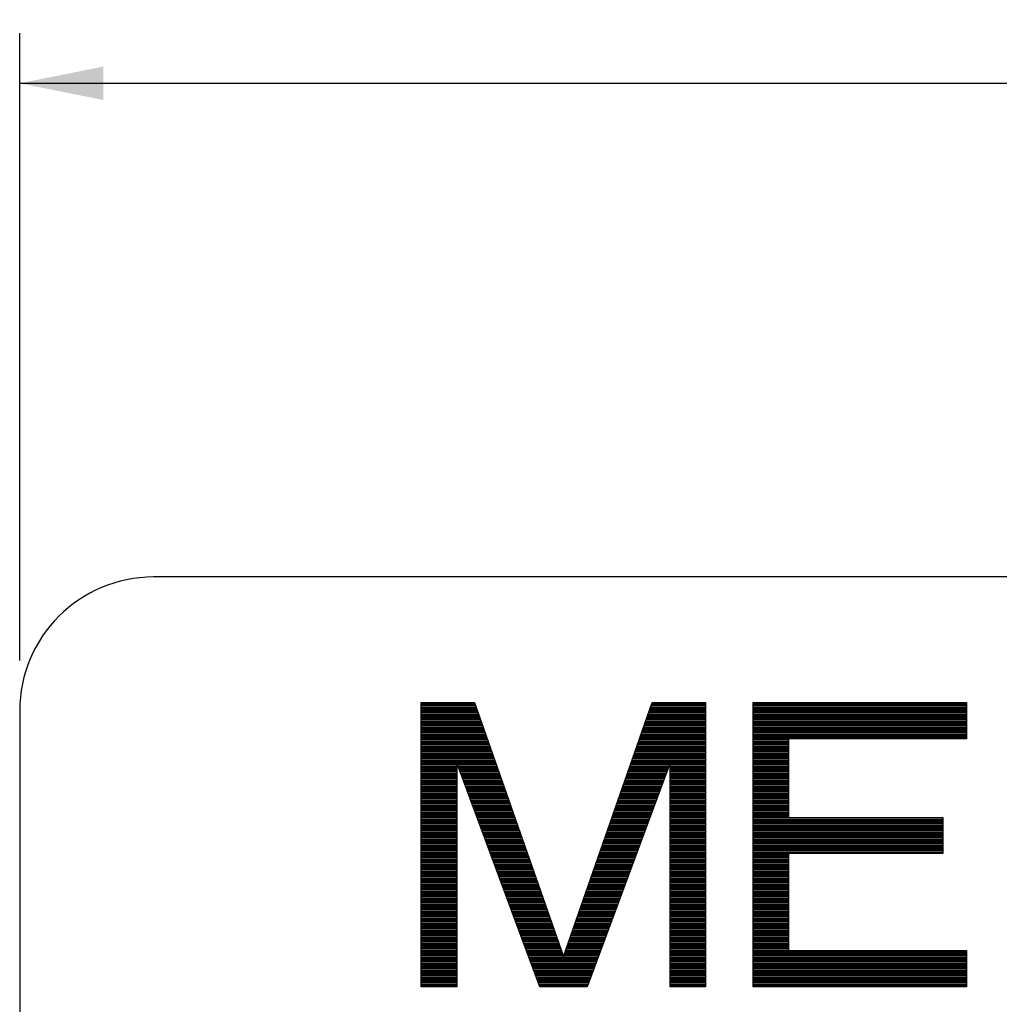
# Model space of a CAD drawing. Header units: millimetres. Extents: x 0 to 420, y -116 to 297.
# Tile 19 of 73: x 66 to 96, y 171 to 201. Entities that reach past the tile are written whole.
import ezdxf

# ---------------------------------------------------------------- set-up
doc = ezdxf.new("R2010")
doc.units = ezdxf.units.MM
doc.header["$LTSCALE"] = 23.1
doc.layers.get('0').update_dxf_attribs({"linetype": 'CONTINUOUS'})
doc.styles.get("Standard").update_dxf_attribs({"font": 'txt', "width": 0.9})
doc.dimstyles.new('DIMSTYLE_1', dxfattribs={"dimtxt": 1.5, "dimasz": 2.5, "dimexe": 1.5, "dimexo": 1.5, "dimgap": 0.375, "dimtad": 1, "dimdec": 0, "dimlfac": 0.5, "dimzin": 0, "dimdsep": 46, "dimtxsty": 'Standard', "dimblk": '_FILLED', "dimblk1": '_FILLED', "dimblk2": '_FILLED', "dimcen": 0.09, "dimazin": 0, "dimtp": 0.3, "dimtm": 0.3, "dimtfac": 1, "dimtdec": 0, "dimtofl": 0, "dimtmove": 0, "dimatfit": 3, "dimldrblk": '_FILLED', "dimfxl": 0, "dimtolj": 1, "dimtzin": 0, "dimarcsym": 0})

# ---------------------------------------------------------------- blocks, each defined once
blk = doc.blocks.new('_FILLED')
at = {"color": 0, "linetype": 'ByBlock'}
blk.add_solid([(0, 0), (-1, 0.2), (-1, -0.2)], dxfattribs=at)
blk = doc.blocks.new('*D1')
at = {"color": 2, "linetype": 'Continuous'}
for p, q in [((66.435, 181.533), (66.435, 200.295)), ((266.435, 181.533), (266.435, 200.295)), ((66.435, 198.795), (166.435, 198.795)), ((266.435, 198.795), (166.435, 198.795))]:
    blk.add_line(p, q, dxfattribs=at)
at = {"color": 2, "linetype": 'Continuous', "xscale": 2.5, "yscale": 2.5, "zscale": 2.5, "rotation": 180}
blk.add_blockref('_FILLED', (66.435, 198.795), dxfattribs=at)
at = {"color": 2, "linetype": 'Continuous', "xscale": 2.5, "yscale": 2.5, "zscale": 2.5}
blk.add_blockref('_FILLED', (266.435, 198.795), dxfattribs=at)
at = {"color": 2, "linetype": 'Continuous', "insert": (166.435, 200.67), "char_height": 1.5, "width": 4.05, "attachment_point": 2, "line_spacing_factor": 0.9}
blk.add_mtext('100', dxfattribs=at)

msp = doc.modelspace()

# ---------------------------------------------------------------- linework, layer by layer
at = {"color": 7, "linetype": 'Continuous'}
for p, q in [((262.435, 184.033), (70.435, 184.033)), ((78.435, 171.783), (78.435, 180.283)), ((78.435, 180.283), (80.028, 180.283)), ((80.028, 180.283), (82.685, 172.687)), ((82.685, 172.687), (85.341, 180.283)), ((85.341, 180.283), (86.935, 180.283)), ((86.935, 180.283), (86.935, 171.783)), ((88.351, 171.783), (88.351, 180.283)), ((88.351, 180.283), (94.726, 180.283)), ((94.726, 180.283), (94.726, 179.198)), ((66.435, 180.033), (66.435, 92.033)), ((89.414, 179.198), (89.414, 176.846)), ((94.726, 179.198), (89.414, 179.198)), ((79.497, 178.474), (79.497, 171.783)), ((81.976, 171.783), (79.497, 178.474)), ((85.872, 178.474), (83.393, 171.783)), ((85.872, 171.783), (85.872, 178.474)), ((89.414, 176.846), (94.018, 176.846)), ((94.018, 176.846), (94.018, 175.761)), ((89.414, 175.761), (89.414, 172.868)), ((94.018, 175.761), (89.414, 175.761)), ((89.414, 172.868), (94.726, 172.868)), ((94.726, 172.868), (94.726, 171.783))]:
    msp.add_line(p, q, dxfattribs=at)
at = {"color": 2, "linetype": 'Continuous'}
for p, q in [((78.435, 180.271), (80.033, 180.271)), ((78.435, 180.229), (80.047, 180.229)), ((78.435, 180.187), (80.062, 180.187)), ((85.307, 180.187), (86.935, 180.187)), ((85.322, 180.229), (86.935, 180.229)), ((85.337, 180.271), (86.935, 180.271)), ((88.351, 180.271), (94.726, 180.271)), ((88.351, 180.229), (94.726, 180.229)), ((88.351, 180.187), (94.726, 180.187)), ((78.435, 180.145), (80.077, 180.145)), ((78.435, 180.103), (80.091, 180.103)), ((78.435, 180.061), (80.106, 180.061)), ((78.435, 180.019), (80.121, 180.019)), ((78.435, 179.977), (80.135, 179.977)), ((78.435, 179.935), (80.15, 179.935)), ((78.435, 179.893), (80.165, 179.893)), ((85.204, 179.893), (86.935, 179.893)), ((85.219, 179.935), (86.935, 179.935)), ((85.234, 179.977), (86.935, 179.977)), ((85.249, 180.019), (86.935, 180.019)), ((85.263, 180.061), (86.935, 180.061)), ((85.278, 180.103), (86.935, 180.103)), ((85.293, 180.145), (86.935, 180.145)), ((88.351, 180.145), (94.726, 180.145)), ((88.351, 180.103), (94.726, 180.103)), ((88.351, 180.061), (94.726, 180.061)), ((88.351, 180.019), (94.726, 180.019)), ((88.351, 179.977), (94.726, 179.977)), ((88.351, 179.935), (94.726, 179.935)), ((88.351, 179.893), (94.726, 179.893)), ((78.435, 179.851), (80.179, 179.851)), ((78.435, 179.809), (80.194, 179.809)), ((78.435, 179.767), (80.209, 179.767)), ((78.435, 179.725), (80.223, 179.725)), ((78.435, 179.683), (80.238, 179.683)), ((78.435, 179.641), (80.253, 179.641)), ((78.435, 179.599), (80.268, 179.599)), ((85.102, 179.599), (86.935, 179.599)), ((85.116, 179.641), (86.935, 179.641)), ((85.131, 179.683), (86.935, 179.683)), ((85.146, 179.725), (86.935, 179.725)), ((85.16, 179.767), (86.935, 179.767)), ((85.175, 179.809), (86.935, 179.809)), ((85.19, 179.851), (86.935, 179.851)), ((88.351, 179.851), (94.726, 179.851)), ((88.351, 179.809), (94.726, 179.809)), ((88.351, 179.767), (94.726, 179.767)), ((88.351, 179.725), (94.726, 179.725)), ((88.351, 179.683), (94.726, 179.683)), ((88.351, 179.641), (94.726, 179.641)), ((88.351, 179.599), (94.726, 179.599)), ((78.435, 179.557), (80.282, 179.557)), ((78.435, 179.515), (80.297, 179.515)), ((78.435, 179.473), (80.312, 179.473)), ((78.435, 179.431), (80.326, 179.431)), ((78.435, 179.389), (80.341, 179.389)), ((78.435, 179.347), (80.356, 179.347)), ((78.435, 179.305), (80.37, 179.305)), ((84.999, 179.305), (86.935, 179.305)), ((85.014, 179.347), (86.935, 179.347)), ((85.028, 179.389), (86.935, 179.389)), ((85.043, 179.431), (86.935, 179.431)), ((85.058, 179.473), (86.935, 179.473)), ((85.072, 179.515), (86.935, 179.515)), ((85.087, 179.557), (86.935, 179.557)), ((88.351, 179.557), (94.726, 179.557)), ((88.351, 179.515), (94.726, 179.515)), ((88.351, 179.473), (94.726, 179.473)), ((88.351, 179.431), (94.726, 179.431)), ((88.351, 179.389), (94.726, 179.389)), ((88.351, 179.347), (94.726, 179.347)), ((88.351, 179.305), (94.726, 179.305)), ((78.435, 179.263), (80.385, 179.263)), ((78.435, 179.221), (80.4, 179.221)), ((78.435, 179.179), (80.414, 179.179)), ((78.435, 179.137), (80.429, 179.137)), ((78.435, 179.095), (80.444, 179.095)), ((78.435, 179.053), (80.458, 179.053)), ((78.435, 179.011), (80.473, 179.011)), ((84.896, 179.011), (86.935, 179.011)), ((84.911, 179.053), (86.935, 179.053)), ((84.925, 179.095), (86.935, 179.095)), ((84.94, 179.137), (86.935, 179.137)), ((84.955, 179.179), (86.935, 179.179)), ((84.969, 179.221), (86.935, 179.221)), ((84.984, 179.263), (86.935, 179.263)), ((88.351, 179.263), (94.726, 179.263)), ((88.351, 179.221), (94.726, 179.221)), ((88.351, 179.179), (89.414, 179.179)), ((88.351, 179.137), (89.414, 179.137)), ((88.351, 179.095), (89.414, 179.095)), ((88.351, 179.053), (89.414, 179.053)), ((88.351, 179.011), (89.414, 179.011)), ((78.435, 178.969), (80.488, 178.969)), ((78.435, 178.927), (80.503, 178.927)), ((78.435, 178.885), (80.517, 178.885)), ((78.435, 178.843), (80.532, 178.843)), ((78.435, 178.801), (80.547, 178.801)), ((78.435, 178.759), (80.561, 178.759)), ((78.435, 178.717), (80.576, 178.717)), ((84.793, 178.717), (86.935, 178.717)), ((84.808, 178.759), (86.935, 178.759)), ((84.823, 178.801), (86.935, 178.801)), ((84.837, 178.843), (86.935, 178.843)), ((84.852, 178.885), (86.935, 178.885)), ((84.867, 178.927), (86.935, 178.927)), ((84.881, 178.969), (86.935, 178.969)), ((88.351, 178.969), (89.414, 178.969)), ((88.351, 178.927), (89.414, 178.927)), ((88.351, 178.885), (89.414, 178.885)), ((88.351, 178.843), (89.414, 178.843)), ((88.351, 178.801), (89.414, 178.801)), ((88.351, 178.759), (89.414, 178.759)), ((88.351, 178.717), (89.414, 178.717)), ((78.435, 178.675), (80.591, 178.675)), ((78.435, 178.633), (80.605, 178.633)), ((78.435, 178.591), (80.62, 178.591)), ((78.435, 178.549), (80.635, 178.549)), ((78.435, 178.507), (80.649, 178.507)), ((78.435, 178.465), (80.664, 178.465)), ((78.435, 178.423), (79.497, 178.423)), ((79.516, 178.423), (80.679, 178.423)), ((84.69, 178.423), (85.853, 178.423)), ((84.705, 178.465), (86.935, 178.465)), ((84.72, 178.507), (86.935, 178.507)), ((84.734, 178.549), (86.935, 178.549)), ((84.749, 178.591), (86.935, 178.591)), ((84.764, 178.633), (86.935, 178.633)), ((84.779, 178.675), (86.935, 178.675)), ((85.872, 178.423), (86.935, 178.423)), ((88.351, 178.675), (89.414, 178.675)), ((88.351, 178.633), (89.414, 178.633)), ((88.351, 178.591), (89.414, 178.591)), ((88.351, 178.549), (89.414, 178.549)), ((88.351, 178.507), (89.414, 178.507)), ((88.351, 178.465), (89.414, 178.465)), ((88.351, 178.423), (89.414, 178.423)), ((78.435, 178.381), (79.497, 178.381)), ((78.435, 178.339), (79.497, 178.339)), ((78.435, 178.297), (79.497, 178.297)), ((78.435, 178.255), (79.497, 178.255)), ((78.435, 178.213), (79.497, 178.213)), ((78.435, 178.171), (79.497, 178.171)), ((78.435, 178.129), (79.497, 178.129)), ((79.532, 178.381), (80.693, 178.381)), ((79.547, 178.339), (80.708, 178.339)), ((79.563, 178.297), (80.723, 178.297)), ((79.578, 178.255), (80.738, 178.255)), ((79.594, 178.213), (80.752, 178.213)), ((79.61, 178.171), (80.767, 178.171)), ((79.625, 178.129), (80.782, 178.129)), ((84.588, 178.129), (85.744, 178.129)), ((84.602, 178.171), (85.76, 178.171)), ((84.617, 178.213), (85.775, 178.213)), ((84.632, 178.255), (85.791, 178.255)), ((84.646, 178.297), (85.806, 178.297)), ((84.661, 178.339), (85.822, 178.339)), ((84.676, 178.381), (85.837, 178.381)), ((85.872, 178.381), (86.935, 178.381)), ((85.872, 178.339), (86.935, 178.339)), ((85.872, 178.297), (86.935, 178.297)), ((85.872, 178.255), (86.935, 178.255)), ((85.872, 178.213), (86.935, 178.213)), ((85.872, 178.171), (86.935, 178.171)), ((85.872, 178.129), (86.935, 178.129)), ((88.351, 178.381), (89.414, 178.381)), ((88.351, 178.339), (89.414, 178.339)), ((88.351, 178.297), (89.414, 178.297)), ((88.351, 178.255), (89.414, 178.255)), ((88.351, 178.213), (89.414, 178.213)), ((88.351, 178.171), (89.414, 178.171)), ((88.351, 178.129), (89.414, 178.129)), ((78.435, 178.087), (79.497, 178.087)), ((78.435, 178.045), (79.497, 178.045)), ((78.435, 178.003), (79.497, 178.003)), ((78.435, 177.961), (79.497, 177.961)), ((78.435, 177.919), (79.497, 177.919)), ((78.435, 177.877), (79.497, 177.877)), ((78.435, 177.835), (79.497, 177.835)), ((79.641, 178.087), (80.796, 178.087)), ((79.656, 178.045), (80.811, 178.045)), ((79.672, 178.003), (80.826, 178.003)), ((79.687, 177.961), (80.84, 177.961)), ((79.703, 177.919), (80.855, 177.919)), ((79.718, 177.877), (80.87, 177.877)), ((79.734, 177.835), (80.884, 177.835)), ((84.485, 177.835), (85.635, 177.835)), ((84.499, 177.877), (85.651, 177.877)), ((84.514, 177.919), (85.666, 177.919)), ((84.529, 177.961), (85.682, 177.961)), ((84.544, 178.003), (85.697, 178.003)), ((84.558, 178.045), (85.713, 178.045)), ((84.573, 178.087), (85.729, 178.087)), ((85.872, 178.087), (86.935, 178.087)), ((85.872, 178.045), (86.935, 178.045)), ((85.872, 178.003), (86.935, 178.003)), ((85.872, 177.961), (86.935, 177.961)), ((85.872, 177.919), (86.935, 177.919)), ((85.872, 177.877), (86.935, 177.877)), ((85.872, 177.835), (86.935, 177.835)), ((88.351, 178.087), (89.414, 178.087)), ((88.351, 178.045), (89.414, 178.045)), ((88.351, 178.003), (89.414, 178.003)), ((88.351, 177.961), (89.414, 177.961)), ((88.351, 177.919), (89.414, 177.919)), ((88.351, 177.877), (89.414, 177.877)), ((88.351, 177.835), (89.414, 177.835)), ((78.435, 177.793), (79.497, 177.793)), ((78.435, 177.751), (79.497, 177.751)), ((78.435, 177.709), (79.497, 177.709)), ((78.435, 177.667), (79.497, 177.667)), ((78.435, 177.625), (79.497, 177.625)), ((78.435, 177.583), (79.497, 177.583)), ((78.435, 177.541), (79.497, 177.541)), ((79.75, 177.793), (80.899, 177.793)), ((79.765, 177.751), (80.914, 177.751)), ((79.781, 177.709), (80.928, 177.709)), ((79.796, 177.667), (80.943, 177.667)), ((79.812, 177.625), (80.958, 177.625)), ((79.827, 177.583), (80.973, 177.583)), ((79.843, 177.541), (80.987, 177.541)), ((84.382, 177.541), (85.526, 177.541)), ((84.397, 177.583), (85.542, 177.583)), ((84.411, 177.625), (85.557, 177.625)), ((84.426, 177.667), (85.573, 177.667)), ((84.441, 177.709), (85.588, 177.709)), ((84.455, 177.751), (85.604, 177.751)), ((84.47, 177.793), (85.62, 177.793)), ((85.872, 177.793), (86.935, 177.793)), ((85.872, 177.751), (86.935, 177.751)), ((85.872, 177.709), (86.935, 177.709)), ((85.872, 177.667), (86.935, 177.667)), ((85.872, 177.625), (86.935, 177.625)), ((85.872, 177.583), (86.935, 177.583)), ((85.872, 177.541), (86.935, 177.541)), ((88.351, 177.793), (89.414, 177.793)), ((88.351, 177.751), (89.414, 177.751)), ((88.351, 177.709), (89.414, 177.709)), ((88.351, 177.667), (89.414, 177.667)), ((88.351, 177.625), (89.414, 177.625)), ((88.351, 177.583), (89.414, 177.583)), ((88.351, 177.541), (89.414, 177.541)), ((78.435, 177.499), (79.497, 177.499)), ((78.435, 177.457), (79.497, 177.457)), ((78.435, 177.415), (79.497, 177.415)), ((78.435, 177.373), (79.497, 177.373)), ((78.435, 177.331), (79.497, 177.331)), ((78.435, 177.289), (79.497, 177.289)), ((78.435, 177.247), (79.497, 177.247)), ((79.859, 177.499), (81.002, 177.499)), ((79.874, 177.457), (81.017, 177.457)), ((79.89, 177.415), (81.031, 177.415)), ((79.905, 177.373), (81.046, 177.373)), ((79.921, 177.331), (81.061, 177.331)), ((79.936, 177.289), (81.075, 177.289)), ((79.952, 177.247), (81.09, 177.247)), ((84.279, 177.247), (85.417, 177.247)), ((84.294, 177.289), (85.433, 177.289)), ((84.309, 177.331), (85.448, 177.331)), ((84.323, 177.373), (85.464, 177.373)), ((84.338, 177.415), (85.48, 177.415)), ((84.353, 177.457), (85.495, 177.457)), ((84.367, 177.499), (85.511, 177.499)), ((85.872, 177.499), (86.935, 177.499)), ((85.872, 177.457), (86.935, 177.457)), ((85.872, 177.415), (86.935, 177.415)), ((85.872, 177.373), (86.935, 177.373)), ((85.872, 177.331), (86.935, 177.331)), ((85.872, 177.289), (86.935, 177.289)), ((85.872, 177.247), (86.935, 177.247)), ((88.351, 177.499), (89.414, 177.499)), ((88.351, 177.457), (89.414, 177.457)), ((88.351, 177.415), (89.414, 177.415)), ((88.351, 177.373), (89.414, 177.373)), ((88.351, 177.331), (89.414, 177.331)), ((88.351, 177.289), (89.414, 177.289)), ((88.351, 177.247), (89.414, 177.247)), ((78.435, 177.205), (79.497, 177.205)), ((78.435, 177.163), (79.497, 177.163)), ((78.435, 177.121), (79.497, 177.121)), ((78.435, 177.079), (79.497, 177.079)), ((78.435, 177.037), (79.497, 177.037)), ((78.435, 176.995), (79.497, 176.995)), ((78.435, 176.953), (79.497, 176.953)), ((79.967, 177.205), (81.105, 177.205)), ((79.983, 177.163), (81.119, 177.163)), ((79.999, 177.121), (81.134, 177.121)), ((80.014, 177.079), (81.149, 177.079)), ((80.03, 177.037), (81.163, 177.037)), ((80.045, 176.995), (81.178, 176.995)), ((80.061, 176.953), (81.193, 176.953)), ((84.176, 176.953), (85.308, 176.953)), ((84.191, 176.995), (85.324, 176.995)), ((84.206, 177.037), (85.34, 177.037)), ((84.22, 177.079), (85.355, 177.079)), ((84.235, 177.121), (85.371, 177.121)), ((84.25, 177.163), (85.386, 177.163)), ((84.264, 177.205), (85.402, 177.205)), ((85.872, 177.205), (86.935, 177.205)), ((85.872, 177.163), (86.935, 177.163)), ((85.872, 177.121), (86.935, 177.121)), ((85.872, 177.079), (86.935, 177.079)), ((85.872, 177.037), (86.935, 177.037)), ((85.872, 176.995), (86.935, 176.995)), ((85.872, 176.953), (86.935, 176.953)), ((88.351, 177.205), (89.414, 177.205)), ((88.351, 177.163), (89.414, 177.163)), ((88.351, 177.121), (89.414, 177.121)), ((88.351, 177.079), (89.414, 177.079)), ((88.351, 177.037), (89.414, 177.037)), ((88.351, 176.995), (89.414, 176.995)), ((88.351, 176.953), (89.414, 176.953)), ((78.435, 176.911), (79.497, 176.911)), ((78.435, 176.869), (79.497, 176.869)), ((78.435, 176.827), (79.497, 176.827)), ((78.435, 176.785), (79.497, 176.785)), ((78.435, 176.743), (79.497, 176.743)), ((78.435, 176.701), (79.497, 176.701)), ((78.435, 176.659), (79.497, 176.659)), ((80.076, 176.911), (81.208, 176.911)), ((80.092, 176.869), (81.222, 176.869)), ((80.107, 176.827), (81.237, 176.827)), ((80.123, 176.785), (81.252, 176.785)), ((80.139, 176.743), (81.266, 176.743)), ((80.154, 176.701), (81.281, 176.701)), ((80.17, 176.659), (81.296, 176.659)), ((84.074, 176.659), (85.199, 176.659)), ((84.088, 176.701), (85.215, 176.701)), ((84.103, 176.743), (85.231, 176.743)), ((84.118, 176.785), (85.246, 176.785)), ((84.132, 176.827), (85.262, 176.827)), ((84.147, 176.869), (85.277, 176.869)), ((84.162, 176.911), (85.293, 176.911)), ((85.872, 176.911), (86.935, 176.911)), ((85.872, 176.869), (86.935, 176.869)), ((85.872, 176.827), (86.935, 176.827)), ((85.872, 176.785), (86.935, 176.785)), ((85.872, 176.743), (86.935, 176.743)), ((85.872, 176.701), (86.935, 176.701)), ((85.872, 176.659), (86.935, 176.659)), ((88.351, 176.911), (89.414, 176.911)), ((88.351, 176.869), (89.414, 176.869)), ((88.351, 176.827), (94.018, 176.827)), ((88.351, 176.785), (94.018, 176.785)), ((88.351, 176.743), (94.018, 176.743)), ((88.351, 176.701), (94.018, 176.701)), ((88.351, 176.659), (94.018, 176.659)), ((78.435, 176.617), (79.497, 176.617)), ((78.435, 176.575), (79.497, 176.575)), ((78.435, 176.533), (79.497, 176.533)), ((78.435, 176.491), (79.497, 176.491)), ((78.435, 176.449), (79.497, 176.449)), ((78.435, 176.407), (79.497, 176.407)), ((78.435, 176.365), (79.497, 176.365)), ((80.185, 176.617), (81.31, 176.617)), ((80.201, 176.575), (81.325, 176.575)), ((80.216, 176.533), (81.34, 176.533)), ((80.232, 176.491), (81.354, 176.491)), ((80.248, 176.449), (81.369, 176.449)), ((80.263, 176.407), (81.384, 176.407)), ((80.279, 176.365), (81.398, 176.365)), ((83.971, 176.365), (85.091, 176.365)), ((83.985, 176.407), (85.106, 176.407)), ((84, 176.449), (85.122, 176.449)), ((84.015, 176.491), (85.137, 176.491)), ((84.029, 176.533), (85.153, 176.533)), ((84.044, 176.575), (85.168, 176.575)), ((84.059, 176.617), (85.184, 176.617)), ((85.872, 176.617), (86.935, 176.617)), ((85.872, 176.575), (86.935, 176.575)), ((85.872, 176.533), (86.935, 176.533)), ((85.872, 176.491), (86.935, 176.491)), ((85.872, 176.449), (86.935, 176.449)), ((85.872, 176.407), (86.935, 176.407)), ((85.872, 176.365), (86.935, 176.365)), ((88.351, 176.617), (94.018, 176.617)), ((88.351, 176.575), (94.018, 176.575)), ((88.351, 176.533), (94.018, 176.533)), ((88.351, 176.491), (94.018, 176.491)), ((88.351, 176.449), (94.018, 176.449)), ((88.351, 176.407), (94.018, 176.407)), ((88.351, 176.365), (94.018, 176.365)), ((78.435, 176.323), (79.497, 176.323)), ((78.435, 176.281), (79.497, 176.281)), ((78.435, 176.239), (79.497, 176.239)), ((78.435, 176.197), (79.497, 176.197)), ((78.435, 176.155), (79.497, 176.155)), ((78.435, 176.113), (79.497, 176.113)), ((78.435, 176.071), (79.497, 176.071)), ((80.294, 176.323), (81.413, 176.323)), ((80.31, 176.281), (81.428, 176.281)), ((80.325, 176.239), (81.443, 176.239)), ((80.341, 176.197), (81.457, 176.197)), ((80.356, 176.155), (81.472, 176.155)), ((80.372, 176.113), (81.487, 176.113)), ((80.388, 176.071), (81.501, 176.071)), ((83.868, 176.071), (84.982, 176.071)), ((83.883, 176.113), (84.997, 176.113)), ((83.897, 176.155), (85.013, 176.155)), ((83.912, 176.197), (85.028, 176.197)), ((83.927, 176.239), (85.044, 176.239)), ((83.941, 176.281), (85.059, 176.281)), ((83.956, 176.323), (85.075, 176.323)), ((85.872, 176.323), (86.935, 176.323)), ((85.872, 176.281), (86.935, 176.281)), ((85.872, 176.239), (86.935, 176.239)), ((85.872, 176.197), (86.935, 176.197)), ((85.872, 176.155), (86.935, 176.155)), ((85.872, 176.113), (86.935, 176.113)), ((85.872, 176.071), (86.935, 176.071)), ((88.351, 176.323), (94.018, 176.323)), ((88.351, 176.281), (94.018, 176.281)), ((88.351, 176.239), (94.018, 176.239)), ((88.351, 176.197), (94.018, 176.197)), ((88.351, 176.155), (94.018, 176.155)), ((88.351, 176.113), (94.018, 176.113)), ((88.351, 176.071), (94.018, 176.071)), ((78.435, 176.029), (79.497, 176.029)), ((78.435, 175.987), (79.497, 175.987)), ((78.435, 175.945), (79.497, 175.945)), ((78.435, 175.903), (79.497, 175.903)), ((78.435, 175.861), (79.497, 175.861)), ((78.435, 175.819), (79.497, 175.819)), ((78.435, 175.777), (79.497, 175.777)), ((80.403, 176.029), (81.516, 176.029)), ((80.419, 175.987), (81.531, 175.987)), ((80.434, 175.945), (81.545, 175.945)), ((80.45, 175.903), (81.56, 175.903)), ((80.465, 175.861), (81.575, 175.861)), ((80.481, 175.819), (81.589, 175.819)), ((80.497, 175.777), (81.604, 175.777)), ((83.765, 175.777), (84.873, 175.777)), ((83.78, 175.819), (84.888, 175.819)), ((83.794, 175.861), (84.904, 175.861)), ((83.809, 175.903), (84.919, 175.903)), ((83.824, 175.945), (84.935, 175.945)), ((83.839, 175.987), (84.95, 175.987)), ((83.853, 176.029), (84.966, 176.029)), ((85.872, 176.029), (86.935, 176.029)), ((85.872, 175.987), (86.935, 175.987)), ((85.872, 175.945), (86.935, 175.945)), ((85.872, 175.903), (86.935, 175.903)), ((85.872, 175.861), (86.935, 175.861)), ((85.872, 175.819), (86.935, 175.819)), ((85.872, 175.777), (86.935, 175.777)), ((88.351, 176.029), (94.018, 176.029)), ((88.351, 175.987), (94.018, 175.987)), ((88.351, 175.945), (94.018, 175.945)), ((88.351, 175.903), (94.018, 175.903)), ((88.351, 175.861), (94.018, 175.861)), ((88.351, 175.819), (94.018, 175.819)), ((88.351, 175.777), (94.018, 175.777)), ((78.435, 175.735), (79.497, 175.735)), ((78.435, 175.693), (79.497, 175.693)), ((78.435, 175.651), (79.497, 175.651)), ((78.435, 175.609), (79.497, 175.609)), ((78.435, 175.567), (79.497, 175.567)), ((78.435, 175.525), (79.497, 175.525)), ((78.435, 175.483), (79.497, 175.483)), ((80.512, 175.735), (81.619, 175.735)), ((80.528, 175.693), (81.633, 175.693)), ((80.543, 175.651), (81.648, 175.651)), ((80.559, 175.609), (81.663, 175.609)), ((80.574, 175.567), (81.678, 175.567)), ((80.59, 175.525), (81.692, 175.525)), ((80.605, 175.483), (81.707, 175.483)), ((83.662, 175.483), (84.764, 175.483)), ((83.677, 175.525), (84.779, 175.525)), ((83.692, 175.567), (84.795, 175.567)), ((83.706, 175.609), (84.81, 175.609)), ((83.721, 175.651), (84.826, 175.651)), ((83.736, 175.693), (84.842, 175.693)), ((83.75, 175.735), (84.857, 175.735)), ((85.872, 175.735), (86.935, 175.735)), ((85.872, 175.693), (86.935, 175.693)), ((85.872, 175.651), (86.935, 175.651)), ((85.872, 175.609), (86.935, 175.609)), ((85.872, 175.567), (86.935, 175.567)), ((85.872, 175.525), (86.935, 175.525)), ((85.872, 175.483), (86.935, 175.483)), ((88.351, 175.735), (89.414, 175.735)), ((88.351, 175.693), (89.414, 175.693)), ((88.351, 175.651), (89.414, 175.651)), ((88.351, 175.609), (89.414, 175.609)), ((88.351, 175.567), (89.414, 175.567)), ((88.351, 175.525), (89.414, 175.525)), ((88.351, 175.483), (89.414, 175.483)), ((78.435, 175.441), (79.497, 175.441)), ((78.435, 175.399), (79.497, 175.399)), ((78.435, 175.357), (79.497, 175.357)), ((78.435, 175.315), (79.497, 175.315)), ((78.435, 175.273), (79.497, 175.273)), ((78.435, 175.231), (79.497, 175.231)), ((78.435, 175.189), (79.497, 175.189)), ((80.621, 175.441), (81.722, 175.441)), ((80.637, 175.399), (81.736, 175.399)), ((80.652, 175.357), (81.751, 175.357)), ((80.668, 175.315), (81.766, 175.315)), ((80.683, 175.273), (81.78, 175.273)), ((80.699, 175.231), (81.795, 175.231)), ((80.714, 175.189), (81.81, 175.189)), ((83.559, 175.189), (84.655, 175.189)), ((83.574, 175.231), (84.67, 175.231)), ((83.589, 175.273), (84.686, 175.273)), ((83.604, 175.315), (84.702, 175.315)), ((83.618, 175.357), (84.717, 175.357)), ((83.633, 175.399), (84.733, 175.399)), ((83.648, 175.441), (84.748, 175.441)), ((85.872, 175.441), (86.935, 175.441)), ((85.872, 175.399), (86.935, 175.399)), ((85.872, 175.357), (86.935, 175.357)), ((85.872, 175.315), (86.935, 175.315)), ((85.872, 175.273), (86.935, 175.273)), ((85.872, 175.231), (86.935, 175.231)), ((85.872, 175.189), (86.935, 175.189)), ((88.351, 175.441), (89.414, 175.441)), ((88.351, 175.399), (89.414, 175.399)), ((88.351, 175.357), (89.414, 175.357)), ((88.351, 175.315), (89.414, 175.315)), ((88.351, 175.273), (89.414, 175.273)), ((88.351, 175.231), (89.414, 175.231)), ((88.351, 175.189), (89.414, 175.189)), ((78.435, 175.147), (79.497, 175.147)), ((78.435, 175.105), (79.497, 175.105)), ((78.435, 175.063), (79.497, 175.063)), ((78.435, 175.021), (79.497, 175.021)), ((78.435, 174.979), (79.497, 174.979)), ((78.435, 174.937), (79.497, 174.937)), ((78.435, 174.895), (79.497, 174.895)), ((80.73, 175.147), (81.824, 175.147)), ((80.745, 175.105), (81.839, 175.105)), ((80.761, 175.063), (81.854, 175.063)), ((80.777, 175.021), (81.868, 175.021)), ((80.792, 174.979), (81.883, 174.979)), ((80.808, 174.937), (81.898, 174.937)), ((80.823, 174.895), (81.913, 174.895)), ((83.457, 174.895), (84.546, 174.895)), ((83.471, 174.937), (84.561, 174.937)), ((83.486, 174.979), (84.577, 174.979)), ((83.501, 175.021), (84.593, 175.021)), ((83.515, 175.063), (84.608, 175.063)), ((83.53, 175.105), (84.624, 175.105)), ((83.545, 175.147), (84.639, 175.147)), ((85.872, 175.147), (86.935, 175.147)), ((85.872, 175.105), (86.935, 175.105)), ((85.872, 175.063), (86.935, 175.063)), ((85.872, 175.021), (86.935, 175.021)), ((85.872, 174.979), (86.935, 174.979)), ((85.872, 174.937), (86.935, 174.937)), ((85.872, 174.895), (86.935, 174.895)), ((88.351, 175.147), (89.414, 175.147)), ((88.351, 175.105), (89.414, 175.105)), ((88.351, 175.063), (89.414, 175.063)), ((88.351, 175.021), (89.414, 175.021)), ((88.351, 174.979), (89.414, 174.979)), ((88.351, 174.937), (89.414, 174.937)), ((88.351, 174.895), (89.414, 174.895)), ((78.435, 174.853), (79.497, 174.853)), ((78.435, 174.811), (79.497, 174.811)), ((78.435, 174.769), (79.497, 174.769)), ((78.435, 174.727), (79.497, 174.727)), ((78.435, 174.685), (79.497, 174.685)), ((78.435, 174.643), (79.497, 174.643)), ((78.435, 174.601), (79.497, 174.601)), ((80.839, 174.853), (81.927, 174.853)), ((80.854, 174.811), (81.942, 174.811)), ((80.87, 174.769), (81.957, 174.769)), ((80.886, 174.727), (81.971, 174.727)), ((80.901, 174.685), (81.986, 174.685)), ((80.917, 174.643), (82.001, 174.643)), ((80.932, 174.601), (82.015, 174.601)), ((83.354, 174.601), (84.437, 174.601)), ((83.369, 174.643), (84.453, 174.643)), ((83.383, 174.685), (84.468, 174.685)), ((83.398, 174.727), (84.484, 174.727)), ((83.413, 174.769), (84.499, 174.769)), ((83.427, 174.811), (84.515, 174.811)), ((83.442, 174.853), (84.53, 174.853)), ((85.872, 174.853), (86.935, 174.853)), ((85.872, 174.811), (86.935, 174.811)), ((85.872, 174.769), (86.935, 174.769)), ((85.872, 174.727), (86.935, 174.727)), ((85.872, 174.685), (86.935, 174.685)), ((85.872, 174.643), (86.935, 174.643)), ((85.872, 174.601), (86.935, 174.601)), ((88.351, 174.853), (89.414, 174.853)), ((88.351, 174.811), (89.414, 174.811)), ((88.351, 174.769), (89.414, 174.769)), ((88.351, 174.727), (89.414, 174.727)), ((88.351, 174.685), (89.414, 174.685)), ((88.351, 174.643), (89.414, 174.643)), ((88.351, 174.601), (89.414, 174.601)), ((78.435, 174.559), (79.497, 174.559)), ((78.435, 174.517), (79.497, 174.517)), ((78.435, 174.475), (79.497, 174.475)), ((78.435, 174.433), (79.497, 174.433)), ((78.435, 174.391), (79.497, 174.391)), ((78.435, 174.349), (79.497, 174.349)), ((78.435, 174.307), (79.497, 174.307)), ((80.948, 174.559), (82.03, 174.559)), ((80.963, 174.517), (82.045, 174.517)), ((80.979, 174.475), (82.059, 174.475)), ((80.994, 174.433), (82.074, 174.433)), ((81.01, 174.391), (82.089, 174.391)), ((81.026, 174.349), (82.103, 174.349)), ((81.041, 174.307), (82.118, 174.307)), ((83.251, 174.307), (84.328, 174.307)), ((83.266, 174.349), (84.344, 174.349)), ((83.28, 174.391), (84.359, 174.391)), ((83.295, 174.433), (84.375, 174.433)), ((83.31, 174.475), (84.39, 174.475)), ((83.324, 174.517), (84.406, 174.517)), ((83.339, 174.559), (84.421, 174.559)), ((85.872, 174.559), (86.935, 174.559)), ((85.872, 174.517), (86.935, 174.517)), ((85.872, 174.475), (86.935, 174.475)), ((85.872, 174.433), (86.935, 174.433)), ((85.872, 174.391), (86.935, 174.391)), ((85.872, 174.349), (86.935, 174.349)), ((85.872, 174.307), (86.935, 174.307)), ((88.351, 174.559), (89.414, 174.559)), ((88.351, 174.517), (89.414, 174.517)), ((88.351, 174.475), (89.414, 174.475)), ((88.351, 174.433), (89.414, 174.433)), ((88.351, 174.391), (89.414, 174.391)), ((88.351, 174.349), (89.414, 174.349)), ((88.351, 174.307), (89.414, 174.307)), ((78.435, 174.265), (79.497, 174.265)), ((78.435, 174.223), (79.497, 174.223)), ((78.435, 174.181), (79.497, 174.181)), ((78.435, 174.139), (79.497, 174.139)), ((78.435, 174.097), (79.497, 174.097)), ((78.435, 174.055), (79.497, 174.055)), ((78.435, 174.013), (79.497, 174.013)), ((81.057, 174.265), (82.133, 174.265)), ((81.072, 174.223), (82.148, 174.223)), ((81.088, 174.181), (82.162, 174.181)), ((81.103, 174.139), (82.177, 174.139)), ((81.119, 174.097), (82.192, 174.097)), ((81.135, 174.055), (82.206, 174.055)), ((81.15, 174.013), (82.221, 174.013)), ((83.148, 174.013), (84.219, 174.013)), ((83.163, 174.055), (84.235, 174.055)), ((83.178, 174.097), (84.25, 174.097)), ((83.192, 174.139), (84.266, 174.139)), ((83.207, 174.181), (84.281, 174.181)), ((83.222, 174.223), (84.297, 174.223)), ((83.236, 174.265), (84.313, 174.265)), ((85.872, 174.265), (86.935, 174.265)), ((85.872, 174.223), (86.935, 174.223)), ((85.872, 174.181), (86.935, 174.181)), ((85.872, 174.139), (86.935, 174.139)), ((85.872, 174.097), (86.935, 174.097)), ((85.872, 174.055), (86.935, 174.055)), ((85.872, 174.013), (86.935, 174.013)), ((88.351, 174.265), (89.414, 174.265)), ((88.351, 174.223), (89.414, 174.223)), ((88.351, 174.181), (89.414, 174.181)), ((88.351, 174.139), (89.414, 174.139)), ((88.351, 174.097), (89.414, 174.097)), ((88.351, 174.055), (89.414, 174.055)), ((88.351, 174.013), (89.414, 174.013)), ((78.435, 173.971), (79.497, 173.971)), ((78.435, 173.929), (79.497, 173.929)), ((78.435, 173.887), (79.497, 173.887)), ((78.435, 173.845), (79.497, 173.845)), ((78.435, 173.803), (79.497, 173.803)), ((78.435, 173.761), (79.497, 173.761)), ((78.435, 173.719), (79.497, 173.719)), ((81.166, 173.971), (82.236, 173.971)), ((81.181, 173.929), (82.25, 173.929)), ((81.197, 173.887), (82.265, 173.887)), ((81.212, 173.845), (82.28, 173.845)), ((81.228, 173.803), (82.294, 173.803)), ((81.243, 173.761), (82.309, 173.761)), ((81.259, 173.719), (82.324, 173.719)), ((83.045, 173.719), (84.11, 173.719)), ((83.06, 173.761), (84.126, 173.761)), ((83.075, 173.803), (84.141, 173.803)), ((83.089, 173.845), (84.157, 173.845)), ((83.104, 173.887), (84.172, 173.887)), ((83.119, 173.929), (84.188, 173.929)), ((83.134, 173.971), (84.204, 173.971)), ((85.872, 173.971), (86.935, 173.971)), ((85.872, 173.929), (86.935, 173.929)), ((85.872, 173.887), (86.935, 173.887)), ((85.872, 173.845), (86.935, 173.845)), ((85.872, 173.803), (86.935, 173.803)), ((85.872, 173.761), (86.935, 173.761)), ((85.872, 173.719), (86.935, 173.719)), ((88.351, 173.971), (89.414, 173.971)), ((88.351, 173.929), (89.414, 173.929)), ((88.351, 173.887), (89.414, 173.887)), ((88.351, 173.845), (89.414, 173.845)), ((88.351, 173.803), (89.414, 173.803)), ((88.351, 173.761), (89.414, 173.761)), ((88.351, 173.719), (89.414, 173.719)), ((78.435, 173.677), (79.497, 173.677)), ((78.435, 173.635), (79.497, 173.635)), ((78.435, 173.593), (79.497, 173.593)), ((78.435, 173.551), (79.497, 173.551)), ((78.435, 173.509), (79.497, 173.509)), ((78.435, 173.467), (79.497, 173.467)), ((78.435, 173.425), (79.497, 173.425)), ((81.275, 173.677), (82.338, 173.677)), ((81.29, 173.635), (82.353, 173.635)), ((81.306, 173.593), (82.368, 173.593)), ((81.321, 173.551), (82.383, 173.551)), ((81.337, 173.509), (82.397, 173.509)), ((81.352, 173.467), (82.412, 173.467)), ((81.368, 173.425), (82.427, 173.425)), ((82.943, 173.425), (84.001, 173.425)), ((82.957, 173.467), (84.017, 173.467)), ((82.972, 173.509), (84.032, 173.509)), ((82.987, 173.551), (84.048, 173.551)), ((83.001, 173.593), (84.064, 173.593)), ((83.016, 173.635), (84.079, 173.635)), ((83.031, 173.677), (84.095, 173.677)), ((85.872, 173.677), (86.935, 173.677)), ((85.872, 173.635), (86.935, 173.635)), ((85.872, 173.593), (86.935, 173.593)), ((85.872, 173.551), (86.935, 173.551)), ((85.872, 173.509), (86.935, 173.509)), ((85.872, 173.467), (86.935, 173.467)), ((85.872, 173.425), (86.935, 173.425)), ((88.351, 173.677), (89.414, 173.677)), ((88.351, 173.635), (89.414, 173.635)), ((88.351, 173.593), (89.414, 173.593)), ((88.351, 173.551), (89.414, 173.551)), ((88.351, 173.509), (89.414, 173.509)), ((88.351, 173.467), (89.414, 173.467)), ((88.351, 173.425), (89.414, 173.425)), ((78.435, 173.383), (79.497, 173.383)), ((78.435, 173.341), (79.497, 173.341)), ((78.435, 173.299), (79.497, 173.299)), ((78.435, 173.257), (79.497, 173.257)), ((78.435, 173.215), (79.497, 173.215)), ((78.435, 173.173), (79.497, 173.173)), ((78.435, 173.131), (79.497, 173.131)), ((81.383, 173.383), (82.441, 173.383)), ((81.399, 173.341), (82.456, 173.341)), ((81.415, 173.299), (82.471, 173.299)), ((81.43, 173.257), (82.485, 173.257)), ((81.446, 173.215), (82.5, 173.215)), ((81.461, 173.173), (82.515, 173.173)), ((81.477, 173.131), (82.529, 173.131)), ((82.84, 173.131), (83.892, 173.131)), ((82.854, 173.173), (83.908, 173.173)), ((82.869, 173.215), (83.923, 173.215)), ((82.884, 173.257), (83.939, 173.257)), ((82.899, 173.299), (83.955, 173.299)), ((82.913, 173.341), (83.97, 173.341)), ((82.928, 173.383), (83.986, 173.383)), ((85.872, 173.383), (86.935, 173.383)), ((85.872, 173.341), (86.935, 173.341)), ((85.872, 173.299), (86.935, 173.299)), ((85.872, 173.257), (86.935, 173.257)), ((85.872, 173.215), (86.935, 173.215)), ((85.872, 173.173), (86.935, 173.173)), ((85.872, 173.131), (86.935, 173.131)), ((88.351, 173.383), (89.414, 173.383)), ((88.351, 173.341), (89.414, 173.341)), ((88.351, 173.299), (89.414, 173.299)), ((88.351, 173.257), (89.414, 173.257)), ((88.351, 173.215), (89.414, 173.215)), ((88.351, 173.173), (89.414, 173.173)), ((88.351, 173.131), (89.414, 173.131)), ((78.435, 173.089), (79.497, 173.089)), ((78.435, 173.047), (79.497, 173.047)), ((78.435, 173.005), (79.497, 173.005)), ((78.435, 172.963), (79.497, 172.963)), ((78.435, 172.921), (79.497, 172.921)), ((78.435, 172.879), (79.497, 172.879)), ((78.435, 172.837), (79.497, 172.837)), ((81.492, 173.089), (82.544, 173.089)), ((81.508, 173.047), (82.559, 173.047)), ((81.524, 173.005), (82.573, 173.005)), ((81.539, 172.963), (82.588, 172.963)), ((81.555, 172.921), (82.603, 172.921)), ((81.57, 172.879), (82.618, 172.879)), ((81.586, 172.837), (82.632, 172.837)), ((82.737, 172.837), (83.783, 172.837)), ((82.752, 172.879), (83.799, 172.879)), ((82.766, 172.921), (83.815, 172.921)), ((82.781, 172.963), (83.83, 172.963)), ((82.796, 173.005), (83.846, 173.005)), ((82.81, 173.047), (83.861, 173.047)), ((82.825, 173.089), (83.877, 173.089)), ((85.872, 173.089), (86.935, 173.089)), ((85.872, 173.047), (86.935, 173.047)), ((85.872, 173.005), (86.935, 173.005)), ((85.872, 172.963), (86.935, 172.963)), ((85.872, 172.921), (86.935, 172.921)), ((85.872, 172.879), (86.935, 172.879)), ((85.872, 172.837), (86.935, 172.837)), ((88.351, 173.089), (89.414, 173.089)), ((88.351, 173.047), (89.414, 173.047)), ((88.351, 173.005), (89.414, 173.005)), ((88.351, 172.963), (89.414, 172.963)), ((88.351, 172.921), (89.414, 172.921)), ((88.351, 172.879), (89.414, 172.879)), ((88.351, 172.837), (94.726, 172.837)), ((78.435, 172.795), (79.497, 172.795)), ((78.435, 172.753), (79.497, 172.753)), ((78.435, 172.711), (79.497, 172.711)), ((78.435, 172.669), (79.497, 172.669)), ((78.435, 172.627), (79.497, 172.627)), ((78.435, 172.585), (79.497, 172.585)), ((78.435, 172.543), (79.497, 172.543)), ((81.601, 172.795), (82.647, 172.795)), ((81.617, 172.753), (82.662, 172.753)), ((81.632, 172.711), (82.676, 172.711)), ((81.648, 172.669), (83.721, 172.669)), ((81.664, 172.627), (83.706, 172.627)), ((81.679, 172.585), (83.69, 172.585)), ((81.695, 172.543), (83.675, 172.543)), ((82.693, 172.711), (83.737, 172.711)), ((82.708, 172.753), (83.752, 172.753)), ((82.722, 172.795), (83.768, 172.795)), ((85.872, 172.795), (86.935, 172.795)), ((85.872, 172.753), (86.935, 172.753)), ((85.872, 172.711), (86.935, 172.711)), ((85.872, 172.669), (86.935, 172.669)), ((85.872, 172.627), (86.935, 172.627)), ((85.872, 172.585), (86.935, 172.585)), ((85.872, 172.543), (86.935, 172.543)), ((88.351, 172.795), (94.726, 172.795)), ((88.351, 172.753), (94.726, 172.753)), ((88.351, 172.711), (94.726, 172.711)), ((88.351, 172.669), (94.726, 172.669)), ((88.351, 172.627), (94.726, 172.627)), ((88.351, 172.585), (94.726, 172.585)), ((88.351, 172.543), (94.726, 172.543)), ((78.435, 172.501), (79.497, 172.501)), ((78.435, 172.459), (79.497, 172.459)), ((78.435, 172.417), (79.497, 172.417)), ((78.435, 172.375), (79.497, 172.375)), ((78.435, 172.333), (79.497, 172.333)), ((78.435, 172.291), (79.497, 172.291)), ((78.435, 172.249), (79.497, 172.249)), ((81.71, 172.501), (83.659, 172.501)), ((81.726, 172.459), (83.643, 172.459)), ((81.741, 172.417), (83.628, 172.417)), ((81.757, 172.375), (83.612, 172.375)), ((81.772, 172.333), (83.597, 172.333)), ((81.788, 172.291), (83.581, 172.291)), ((81.804, 172.249), (83.566, 172.249)), ((85.872, 172.501), (86.935, 172.501)), ((85.872, 172.459), (86.935, 172.459)), ((85.872, 172.417), (86.935, 172.417)), ((85.872, 172.375), (86.935, 172.375)), ((85.872, 172.333), (86.935, 172.333)), ((85.872, 172.291), (86.935, 172.291)), ((85.872, 172.249), (86.935, 172.249)), ((88.351, 172.501), (94.726, 172.501)), ((88.351, 172.459), (94.726, 172.459)), ((88.351, 172.417), (94.726, 172.417)), ((88.351, 172.375), (94.726, 172.375)), ((88.351, 172.333), (94.726, 172.333)), ((88.351, 172.291), (94.726, 172.291)), ((88.351, 172.249), (94.726, 172.249)), ((78.435, 172.207), (79.497, 172.207)), ((78.435, 172.165), (79.497, 172.165)), ((78.435, 172.123), (79.497, 172.123)), ((78.435, 172.081), (79.497, 172.081)), ((78.435, 172.039), (79.497, 172.039)), ((78.435, 171.997), (79.497, 171.997)), ((78.435, 171.955), (79.497, 171.955)), ((81.819, 172.207), (83.55, 172.207)), ((81.835, 172.165), (83.534, 172.165)), ((81.85, 172.123), (83.519, 172.123)), ((81.866, 172.081), (83.503, 172.081)), ((81.881, 172.039), (83.488, 172.039)), ((81.897, 171.997), (83.472, 171.997)), ((81.913, 171.955), (83.457, 171.955)), ((85.872, 172.207), (86.935, 172.207)), ((85.872, 172.165), (86.935, 172.165)), ((85.872, 172.123), (86.935, 172.123)), ((85.872, 172.081), (86.935, 172.081)), ((85.872, 172.039), (86.935, 172.039)), ((85.872, 171.997), (86.935, 171.997)), ((85.872, 171.955), (86.935, 171.955)), ((88.351, 172.207), (94.726, 172.207)), ((88.351, 172.165), (94.726, 172.165)), ((88.351, 172.123), (94.726, 172.123)), ((88.351, 172.081), (94.726, 172.081)), ((88.351, 172.039), (94.726, 172.039)), ((88.351, 171.997), (94.726, 171.997)), ((88.351, 171.955), (94.726, 171.955)), ((78.435, 171.913), (79.497, 171.913)), ((78.435, 171.871), (79.497, 171.871)), ((78.435, 171.829), (79.497, 171.829)), ((78.435, 171.787), (79.497, 171.787)), ((81.928, 171.913), (83.441, 171.913)), ((81.944, 171.871), (83.426, 171.871)), ((81.959, 171.829), (83.41, 171.829)), ((81.975, 171.787), (83.394, 171.787)), ((85.872, 171.913), (86.935, 171.913)), ((85.872, 171.871), (86.935, 171.871)), ((85.872, 171.829), (86.935, 171.829)), ((85.872, 171.787), (86.935, 171.787)), ((88.351, 171.913), (94.726, 171.913)), ((88.351, 171.871), (94.726, 171.871)), ((88.351, 171.829), (94.726, 171.829)), ((88.351, 171.787), (94.726, 171.787))]:
    msp.add_line(p, q, dxfattribs=at)
at = {"color": 7, "linetype": 'Continuous'}
msp.add_arc((70.435, 180.033), 4, 90, 180, dxfattribs=at)

# ---------------------------------------------------------------- dimensions: what is measured, and where the dimension line sits
at = {"color": 2, "linetype": 'Continuous'}
dim = msp.add_linear_dim(base=(66.435, 198.795), p1=(266.435, 180.033), p2=(66.435, 180.033), angle=180, dimstyle='DIMSTYLE_1', dxfattribs=at)
dim.commit()
dim.dimension.update_dxf_attribs({"geometry": '*D1', "text_midpoint": (166.603, 198.795), "dimtype": 160})

doc.saveas('drawing.dxf')
